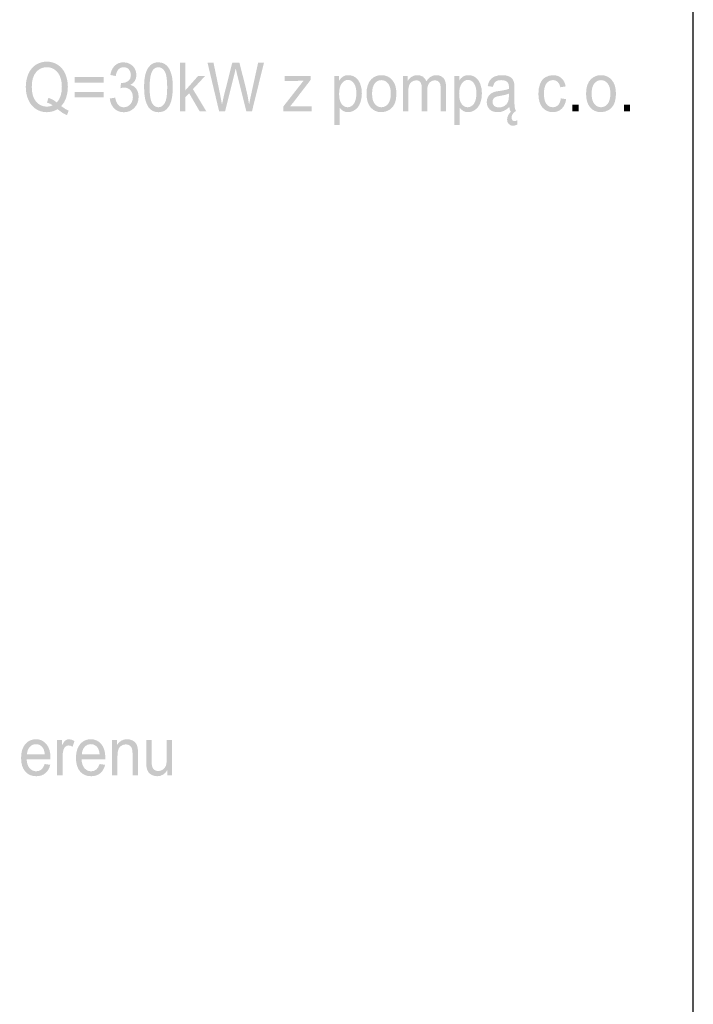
# Model space of a CAD drawing. Header units: millimetres. Extents: x -2603 to 1446, y -6775 to 6616.
# Tile 52 of 75: x 62 to 414, y -6155 to -5641. Entities that reach past the tile are written whole.
import ezdxf

# ---------------------------------------------------------------- set-up
doc = ezdxf.new("R2010")
doc.units = ezdxf.units.MM
doc.layers.get('0').update_dxf_attribs({"color": 252})
doc.layers.add('TABELKA', color=252, linetype='Continuous')

msp = doc.modelspace()

# ---------------------------------------------------------------- hatches: boundary and pattern name
h = msp.add_hatch(color=7)
h.paths.add_polyline_path([(83.36, -5685.73), (85.39, -5687.13), (87.26, -5688.1), (86.37, -5690.45), (83.9, -5689.17), (81.44, -5687.32), (80.12, -5688.01), (78.75, -5688.51), (77.3, -5688.8), (75.79, -5688.9), (74.27, -5688.8), (72.82, -5688.48), (71.44, -5687.96), (70.14, -5687.23), (68.94, -5686.31), (67.89, -5685.22), (66.98, -5683.96), (66.23, -5682.53), (65.63, -5680.97), (65.2, -5679.31), (64.94, -5677.55), (64.86, -5675.7), (64.94, -5673.86), (65.2, -5672.1), (65.63, -5670.42), (66.23, -5668.83), (67, -5667.37), (67.9, -5666.1), (68.96, -5665.01), (70.16, -5664.11), (71.47, -5663.4), (72.86, -5662.89), (74.32, -5662.59), (75.86, -5662.49), (77.41, -5662.59), (78.88, -5662.91), (80.27, -5663.43), (81.59, -5664.17), (82.79, -5665.09), (83.84, -5666.19), (84.74, -5667.44), (85.49, -5668.87), (86.07, -5670.43), (86.49, -5672.08), (86.74, -5673.84), (86.83, -5675.68), (86.61, -5678.68), (85.96, -5681.36), (84.88, -5683.71)])
h.paths.add_polyline_path([(76.67, -5681.42), (77.93, -5681.87), (79.07, -5682.43), (80.1, -5683.09), (81.01, -5683.85), (82.19, -5682.32), (83.02, -5680.45), (83.53, -5678.24), (83.69, -5675.68), (83.63, -5674.18), (83.46, -5672.78), (83.16, -5671.48), (82.74, -5670.27), (82.21, -5669.18), (81.58, -5668.22), (80.83, -5667.38), (79.97, -5666.68), (79.03, -5666.12), (78.03, -5665.72), (76.98, -5665.48), (75.87, -5665.4), (74.24, -5665.56), (72.76, -5666.04), (71.42, -5666.85), (70.23, -5667.98), (69.25, -5669.43), (68.55, -5671.2), (68.13, -5673.29), (67.99, -5675.7), (68.13, -5678.05), (68.54, -5680.1), (69.24, -5681.87), (70.21, -5683.35), (71.39, -5684.51), (72.73, -5685.34), (74.23, -5685.84), (75.87, -5686.01), (77.45, -5685.84), (78.94, -5685.33), (77.48, -5684.45), (75.94, -5683.87)])
h = msp.add_hatch(color=7)
h.dxf.hatch_style = 2
h.paths.add_polyline_path([(108.74, -5681.73), (111.56, -5681.31), (111.84, -5682.55), (112.22, -5683.6), (112.67, -5684.47), (113.21, -5685.15), (113.83, -5685.67), (114.51, -5686.03), (115.25, -5686.25), (116.05, -5686.32), (117.01, -5686.23), (117.89, -5685.94), (118.69, -5685.46), (119.42, -5684.79), (120.02, -5683.98), (120.45, -5683.08), (120.71, -5682.08), (120.79, -5681), (120.71, -5679.97), (120.47, -5679.03), (120.07, -5678.19), (119.52, -5677.44), (118.84, -5676.82), (118.08, -5676.38), (117.23, -5676.12), (116.29, -5676.03), (115.39, -5676.12), (114.3, -5676.38), (114.61, -5673.63), (115.07, -5673.67), (116.78, -5673.4), (118.31, -5672.62), (118.94, -5672.03), (119.39, -5671.29), (119.66, -5670.42), (119.75, -5669.4), (119.49, -5667.82), (118.7, -5666.54), (118.14, -5666.05), (117.5, -5665.7), (116.79, -5665.48), (116, -5665.41), (115.21, -5665.49), (114.48, -5665.7), (113.83, -5666.06), (113.25, -5666.57), (112.75, -5667.21), (112.35, -5668), (112.05, -5668.93), (111.84, -5670.01), (109.02, -5669.45), (109.36, -5667.97), (109.87, -5666.66), (110.54, -5665.53), (111.37, -5664.57), (112.34, -5663.81), (113.43, -5663.27), (114.62, -5662.95), (115.93, -5662.84), (117.74, -5663.06), (119.39, -5663.73), (120.79, -5664.79), (121.81, -5666.18), (122.44, -5667.78), (122.65, -5669.47), (122.45, -5671.05), (121.85, -5672.48), (120.86, -5673.7), (119.49, -5674.64), (120.45, -5674.97), (121.3, -5675.45), (122.03, -5676.06), (122.65, -5676.81), (123.14, -5677.69), (123.5, -5678.66), (123.71, -5679.74), (123.78, -5680.93), (123.64, -5682.53), (123.23, -5684.01), (122.55, -5685.37), (121.59, -5686.59), (120.42, -5687.61), (119.11, -5688.34), (117.65, -5688.77), (116.04, -5688.92), (114.59, -5688.79), (113.27, -5688.42), (112.08, -5687.79), (111.02, -5686.92), (110.13, -5685.84), (109.45, -5684.62), (108.99, -5683.25)])
h = msp.add_hatch(color=7)
h.paths.add_polyline_path([(126.65, -5675.88), (126.7, -5673.73), (126.86, -5671.79), (127.12, -5670.08), (127.49, -5668.59), (127.96, -5667.29), (128.53, -5666.15), (129.2, -5665.16), (129.98, -5664.34), (130.86, -5663.68), (131.84, -5663.21), (132.94, -5662.93), (134.14, -5662.84), (135.87, -5663.04), (137.38, -5663.67), (138.66, -5664.68), (139.69, -5666.05), (140.5, -5667.78), (141.11, -5669.85), (141.34, -5671.06), (141.5, -5672.47), (141.6, -5674.08), (141.63, -5675.88), (141.58, -5678.02), (141.42, -5679.94), (141.16, -5681.64), (140.8, -5683.13), (140.33, -5684.43), (139.76, -5685.58), (139.09, -5686.57), (138.31, -5687.4), (137.43, -5688.06), (136.44, -5688.53), (135.35, -5688.81), (134.14, -5688.9), (132.57, -5688.74), (131.17, -5688.24), (129.96, -5687.41), (128.92, -5686.25), (127.93, -5684.41), (127.22, -5682.07), (126.79, -5679.22)])
h.paths.add_polyline_path([(129.55, -5675.88), (129.63, -5678.76), (129.88, -5681.11), (130.29, -5682.94), (130.87, -5684.24), (131.57, -5685.15), (132.35, -5685.81), (133.21, -5686.19), (134.14, -5686.32), (135.07, -5686.19), (135.92, -5685.8), (136.7, -5685.15), (137.4, -5684.23), (137.98, -5682.93), (138.4, -5681.1), (138.65, -5678.75), (138.73, -5675.88), (138.65, -5672.99), (138.4, -5670.63), (137.98, -5668.8), (137.4, -5667.5), (136.7, -5666.6), (135.92, -5665.95), (135.05, -5665.56), (134.11, -5665.43), (133.19, -5665.54), (132.36, -5665.89), (131.63, -5666.46), (131.01, -5667.26), (130.37, -5668.68), (129.91, -5670.58), (129.64, -5672.98)])
h = msp.add_hatch(color=7)
h.dxf.hatch_style = 2
h.paths.add_polyline_path([(145.37, -5688.47), (145.37, -5662.94), (148.2, -5662.94), (148.2, -5677.5), (154.87, -5669.97), (158.52, -5669.97), (152.16, -5676.84), (159.17, -5688.47), (155.69, -5688.47), (150.19, -5679.01), (148.2, -5681.13), (148.2, -5688.47)])
h = msp.add_hatch(color=7)
h.dxf.hatch_style = 2
h.paths.add_polyline_path([(165.85, -5688.47), (159.76, -5662.94), (162.88, -5662.94), (166.37, -5679.67), (167.34, -5684.9), (167.73, -5683.07), (168.04, -5681.67), (168.25, -5680.71), (168.38, -5680.18), (172.75, -5662.94), (176.42, -5662.94), (179.7, -5675.86), (180.77, -5680.52), (181.49, -5684.9), (181.99, -5682.3), (182.64, -5679.34), (186.24, -5662.94), (189.29, -5662.94), (183, -5688.47), (180.06, -5688.47), (175.22, -5669.02), (174.95, -5667.92), (174.74, -5667.05), (174.59, -5666.42), (174.5, -5666.02), (174.15, -5667.65), (173.83, -5669.02), (168.96, -5688.47)])
h = msp.add_hatch(color=7)
h.paths.add_polyline_path([(105.52, -5673.46), (90.35, -5673.46), (90.35, -5670.53), (105.52, -5670.53)])
h.paths.add_polyline_path([(105.52, -5681.21), (90.35, -5681.21), (90.35, -5678.28), (105.52, -5678.28)])
h = msp.add_hatch(color=7)
h.dxf.hatch_style = 2
h.paths.add_polyline_path([(199.39, -5688.47), (199.39, -5685.92), (209.98, -5672.41), (208.29, -5672.49), (206.8, -5672.52), (200.02, -5672.52), (200.02, -5669.97), (213.62, -5669.97), (213.62, -5672.05), (204.61, -5683.78), (202.87, -5685.92), (206.43, -5685.77), (214.12, -5685.77), (214.12, -5688.47)])
h = msp.add_hatch(color=7)
h.paths.add_polyline_path([(225.97, -5695.55), (225.97, -5669.97), (228.54, -5669.97), (228.54, -5672.38), (229.5, -5671.15), (230.59, -5670.26), (231.85, -5669.73), (233.36, -5669.56), (234.39, -5669.63), (235.36, -5669.86), (236.27, -5670.24), (237.12, -5670.78), (237.89, -5671.45), (238.55, -5672.24), (239.12, -5673.17), (239.58, -5674.21), (240.21, -5676.54), (240.41, -5679.08), (240.18, -5681.78), (239.5, -5684.19), (238.99, -5685.26), (238.37, -5686.2), (237.65, -5687), (236.83, -5687.67), (235.95, -5688.2), (235.04, -5688.58), (234.11, -5688.81), (233.16, -5688.88), (231.82, -5688.72), (230.62, -5688.22), (229.6, -5687.47), (228.78, -5686.55), (228.78, -5695.55)])
h.paths.add_polyline_path([(228.52, -5679.32), (228.6, -5680.99), (228.84, -5682.43), (229.25, -5683.63), (229.82, -5684.6), (230.5, -5685.35), (231.26, -5685.88), (232.08, -5686.2), (232.97, -5686.31), (233.87, -5686.2), (234.71, -5685.87), (235.48, -5685.31), (236.19, -5684.54), (236.77, -5683.54), (237.19, -5682.29), (237.44, -5680.8), (237.53, -5679.07), (237.45, -5677.41), (237.2, -5675.97), (236.79, -5674.76), (236.22, -5673.77), (235.53, -5673), (234.78, -5672.45), (233.97, -5672.12), (233.09, -5672.01), (232.22, -5672.13), (231.4, -5672.48), (230.62, -5673.06), (229.91, -5673.88), (229.3, -5674.93), (228.87, -5676.18), (228.61, -5677.65)])
h = msp.add_hatch(color=7)
h.paths.add_polyline_path([(242.84, -5679.22), (243, -5676.82), (243.49, -5674.75), (244.29, -5673.02), (245.41, -5671.61), (246.54, -5670.71), (247.79, -5670.07), (249.16, -5669.68), (250.64, -5669.56), (252.28, -5669.71), (253.76, -5670.18), (255.09, -5670.96), (256.25, -5672.06), (257.21, -5673.43), (257.89, -5675.03), (258.3, -5676.88), (258.43, -5678.96), (258.37, -5680.65), (258.19, -5682.15), (257.89, -5683.46), (257.47, -5684.57), (256.93, -5685.54), (256.28, -5686.39), (255.53, -5687.13), (254.66, -5687.75), (252.74, -5688.6), (250.64, -5688.88), (248.98, -5688.73), (247.48, -5688.26), (246.16, -5687.48), (245, -5686.4), (244.05, -5685.01), (243.38, -5683.36), (242.98, -5681.43)])
h.paths.add_polyline_path([(245.74, -5679.22), (245.83, -5680.89), (246.09, -5682.33), (246.52, -5683.55), (247.13, -5684.54), (247.88, -5685.31), (248.71, -5685.87), (249.63, -5686.2), (250.64, -5686.31), (251.65, -5686.2), (252.57, -5685.86), (253.4, -5685.31), (254.14, -5684.53), (254.75, -5683.53), (255.18, -5682.29), (255.45, -5680.82), (255.53, -5679.12), (255.44, -5677.5), (255.18, -5676.1), (254.74, -5674.91), (254.13, -5673.92), (253.38, -5673.15), (252.55, -5672.6), (251.64, -5672.26), (250.64, -5672.15), (249.63, -5672.26), (248.71, -5672.59), (247.88, -5673.14), (247.13, -5673.91), (246.52, -5674.9), (246.09, -5676.12), (245.83, -5677.56)])
h = msp.add_hatch(color=7)
h.dxf.hatch_style = 2
h.paths.add_polyline_path([(261.82, -5688.47), (261.82, -5669.97), (264.34, -5669.97), (264.34, -5672.57), (265.25, -5671.34), (266.42, -5670.39), (267.81, -5669.76), (269.39, -5669.56), (271.07, -5669.77), (272.42, -5670.41), (273.42, -5671.43), (274.08, -5672.79), (275.15, -5671.38), (276.36, -5670.37), (277.72, -5669.76), (279.23, -5669.56), (280.39, -5669.65), (281.41, -5669.94), (282.29, -5670.41), (283.03, -5671.08), (283.61, -5671.95), (284.03, -5673.02), (284.28, -5674.29), (284.37, -5675.77), (284.37, -5688.47), (281.56, -5688.47), (281.56, -5676.82), (281.49, -5675.2), (281.29, -5674.11), (280.9, -5673.37), (280.29, -5672.78), (279.51, -5672.4), (278.6, -5672.27), (277.76, -5672.36), (276.99, -5672.6), (276.3, -5673.01), (275.68, -5673.57), (275.18, -5674.32), (274.82, -5675.26), (274.6, -5676.4), (274.53, -5677.72), (274.53, -5688.47), (271.71, -5688.47), (271.71, -5676.45), (271.67, -5675.47), (271.54, -5674.62), (271.32, -5673.91), (271.02, -5673.32), (270.62, -5672.86), (270.11, -5672.54), (269.49, -5672.34), (268.76, -5672.27), (267.61, -5672.45), (266.56, -5672.97), (265.68, -5673.83), (265.09, -5675.01), (264.89, -5675.75), (264.75, -5676.64), (264.67, -5677.68), (264.64, -5678.87), (264.64, -5688.47)])
h = msp.add_hatch(color=7)
h.paths.add_polyline_path([(288.68, -5695.55), (288.68, -5669.97), (291.25, -5669.97), (291.25, -5672.38), (292.21, -5671.15), (293.3, -5670.26), (294.56, -5669.73), (296.07, -5669.56), (297.1, -5669.63), (298.07, -5669.86), (298.98, -5670.24), (299.83, -5670.78), (300.6, -5671.45), (301.26, -5672.24), (301.83, -5673.17), (302.29, -5674.21), (302.92, -5676.54), (303.12, -5679.08), (302.89, -5681.78), (302.21, -5684.19), (301.7, -5685.26), (301.08, -5686.2), (300.36, -5687), (299.54, -5687.67), (298.66, -5688.2), (297.75, -5688.58), (296.82, -5688.81), (295.87, -5688.88), (294.53, -5688.72), (293.33, -5688.22), (292.31, -5687.47), (291.49, -5686.55), (291.49, -5695.55)])
h.paths.add_polyline_path([(291.23, -5679.32), (291.31, -5680.99), (291.55, -5682.43), (291.96, -5683.63), (292.53, -5684.6), (293.21, -5685.35), (293.97, -5685.88), (294.79, -5686.2), (295.68, -5686.31), (296.59, -5686.2), (297.42, -5685.87), (298.19, -5685.31), (298.9, -5684.54), (299.48, -5683.54), (299.9, -5682.29), (300.15, -5680.8), (300.24, -5679.07), (300.16, -5677.41), (299.91, -5675.97), (299.5, -5674.76), (298.93, -5673.77), (298.24, -5673), (297.49, -5672.45), (296.68, -5672.12), (295.81, -5672.01), (294.93, -5672.13), (294.11, -5672.48), (293.34, -5673.06), (292.62, -5673.88), (292.01, -5674.93), (291.58, -5676.18), (291.32, -5677.65)])
h = msp.add_hatch(color=7)
h.paths.add_polyline_path([(317.46, -5686.19), (315.92, -5687.45), (314.44, -5688.28), (312.94, -5688.73), (311.33, -5688.88), (310.04, -5688.79), (308.91, -5688.51), (307.93, -5688.05), (307.12, -5687.4), (306.47, -5686.6), (306.01, -5685.7), (305.74, -5684.7), (305.65, -5683.59), (305.79, -5682.29), (306.2, -5681.11), (306.85, -5680.1), (307.66, -5679.31), (308.62, -5678.71), (309.69, -5678.28), (310.73, -5678.04), (312.19, -5677.81), (313.79, -5677.57), (315.16, -5677.31), (316.31, -5677.03), (317.23, -5676.73), (317.24, -5676.21), (317.24, -5675.91), (317.19, -5675.03), (317.04, -5674.28), (316.79, -5673.68), (316.44, -5673.21), (315.84, -5672.75), (315.1, -5672.42), (314.23, -5672.22), (313.23, -5672.15), (312.3, -5672.2), (311.5, -5672.35), (310.83, -5672.59), (310.29, -5672.93), (309.85, -5673.39), (309.46, -5674), (309.15, -5674.76), (308.89, -5675.67), (306.13, -5675.25), (306.63, -5673.47), (307.37, -5672.07), (308.42, -5671), (309.86, -5670.21), (311.62, -5669.72), (313.64, -5669.56), (315.57, -5669.7), (317.1, -5670.11), (318.26, -5670.74), (319.06, -5671.52), (319.59, -5672.47), (319.94, -5673.65), (320, -5674.13), (320.04, -5674.77), (320.07, -5675.58), (320.07, -5676.54), (320.07, -5680.72), (320.08, -5682.7), (320.12, -5684.28), (320.17, -5685.47), (320.25, -5686.25), (320.52, -5687.38), (320.97, -5688.47), (318.03, -5688.47), (317.66, -5687.41)])
h.paths.add_polyline_path([(317.23, -5679.19), (316.36, -5679.52), (315.31, -5679.83), (314.06, -5680.11), (312.62, -5680.37), (311.13, -5680.67), (310.16, -5681), (309.52, -5681.43), (309.04, -5682.01), (308.75, -5682.72), (308.65, -5683.5), (308.87, -5684.65), (309.51, -5685.6), (310.56, -5686.22), (312.01, -5686.43), (313.54, -5686.23), (314.9, -5685.64), (316.01, -5684.7), (316.77, -5683.47), (317.11, -5682.16), (317.23, -5680.33)])
h.paths.add_polyline_path([(320.51, -5688.47), (319.72, -5689.14), (319.12, -5689.97), (318.75, -5690.87), (318.63, -5691.79), (318.72, -5692.46), (318.99, -5693.02), (319.46, -5693.4), (320.16, -5693.53), (320.9, -5693.42), (321.59, -5693.12), (321.59, -5695.34), (320.48, -5695.8), (319.46, -5695.95), (318.71, -5695.89), (318.06, -5695.7), (317.07, -5695), (316.48, -5693.98), (316.28, -5692.75), (316.42, -5691.63), (316.84, -5690.51), (317.52, -5689.44), (318.44, -5688.47)])
h = msp.add_hatch(color=7)
h.dxf.hatch_style = 2
h.paths.add_polyline_path([(344.35, -5681.69), (347.12, -5682.09), (346.81, -5683.6), (346.32, -5684.93), (345.65, -5686.09), (344.8, -5687.08), (343.81, -5687.87), (342.71, -5688.43), (341.51, -5688.77), (340.2, -5688.88), (338.57, -5688.73), (337.12, -5688.26), (335.83, -5687.49), (334.71, -5686.4), (333.8, -5685.03), (333.15, -5683.39), (332.76, -5681.47), (332.63, -5679.29), (332.85, -5676.49), (333.52, -5674.05), (334.03, -5673), (334.65, -5672.08), (335.38, -5671.31), (336.24, -5670.68), (338.15, -5669.84), (340.22, -5669.56), (341.51, -5669.65), (342.68, -5669.94), (343.72, -5670.41), (344.65, -5671.08), (345.43, -5671.92), (346.06, -5672.93), (346.54, -5674.09), (346.85, -5675.41), (344.12, -5675.88), (343.57, -5674.25), (342.72, -5673.07), (341.63, -5672.37), (340.32, -5672.13), (339.31, -5672.24), (338.39, -5672.56), (337.58, -5673.09), (336.86, -5673.83), (336.28, -5674.81), (335.86, -5676.02), (335.61, -5677.49), (335.53, -5679.2), (335.61, -5680.94), (335.85, -5682.42), (336.25, -5683.65), (336.81, -5684.62), (337.5, -5685.36), (338.29, -5685.89), (339.18, -5686.2), (340.17, -5686.31), (340.96, -5686.24), (341.69, -5686.03), (342.35, -5685.67), (342.94, -5685.18), (343.44, -5684.53), (343.85, -5683.74), (344.15, -5682.79)])
h = msp.add_hatch(color=7)
h.paths.add_polyline_path([(357.53, -5679.22), (357.69, -5676.82), (358.17, -5674.75), (358.97, -5673.02), (360.1, -5671.61), (361.23, -5670.71), (362.48, -5670.07), (363.84, -5669.68), (365.33, -5669.56), (366.97, -5669.71), (368.45, -5670.18), (369.77, -5670.96), (370.94, -5672.06), (371.89, -5673.43), (372.57, -5675.03), (372.98, -5676.88), (373.12, -5678.96), (373.06, -5680.65), (372.87, -5682.15), (372.57, -5683.46), (372.15, -5684.57), (371.61, -5685.54), (370.97, -5686.39), (370.21, -5687.13), (369.35, -5687.75), (367.42, -5688.6), (365.33, -5688.88), (363.67, -5688.73), (362.17, -5688.26), (360.84, -5687.48), (359.68, -5686.4), (358.74, -5685.01), (358.07, -5683.36), (357.66, -5681.43)])
h.paths.add_polyline_path([(360.43, -5679.22), (360.51, -5680.89), (360.77, -5682.33), (361.21, -5683.55), (361.82, -5684.54), (362.56, -5685.31), (363.39, -5685.87), (364.32, -5686.2), (365.33, -5686.31), (366.33, -5686.2), (367.25, -5685.86), (368.08, -5685.31), (368.82, -5684.53), (369.43, -5683.53), (369.87, -5682.29), (370.13, -5680.82), (370.22, -5679.12), (370.13, -5677.5), (369.87, -5676.1), (369.43, -5674.91), (368.81, -5673.92), (368.07, -5673.15), (367.24, -5672.6), (366.33, -5672.26), (365.33, -5672.15), (364.32, -5672.26), (363.39, -5672.59), (362.56, -5673.14), (361.82, -5673.91), (361.21, -5674.9), (360.77, -5676.12), (360.51, -5677.56)])
h = msp.add_hatch(color=7)
h.dxf.hatch_style = 2
h.paths.add_polyline_path([(350.41, -5688.47), (350.41, -5684.9), (353.62, -5684.9), (353.62, -5688.47)])
h = msp.add_hatch(color=7)
h.dxf.hatch_style = 2
h.paths.add_polyline_path([(377.3, -5688.47), (377.3, -5684.9), (380.51, -5684.9), (380.51, -5688.47)])
h = msp.add_hatch(color=7)
h.paths.add_polyline_path([(74.73, -6029.42), (77.64, -6029.82), (77.22, -6031.16), (76.66, -6032.34), (75.95, -6033.36), (75.09, -6034.23), (74.09, -6034.91), (72.97, -6035.4), (71.71, -6035.69), (70.33, -6035.79), (68.59, -6035.64), (67.05, -6035.17), (65.7, -6034.39), (64.54, -6033.3), (63.6, -6031.92), (62.93, -6030.29), (62.53, -6028.41), (62.4, -6026.28), (62.53, -6024.08), (62.94, -6022.14), (63.62, -6020.46), (64.56, -6019.04), (65.72, -6017.92), (67.04, -6017.11), (68.53, -6016.63), (70.17, -6016.46), (71.76, -6016.62), (73.2, -6017.1), (74.49, -6017.89), (75.62, -6018.99), (76.55, -6020.38), (77.21, -6022.03), (77.61, -6023.94), (77.74, -6026.09), (77.72, -6026.93), (65.31, -6026.93), (65.46, -6028.37), (65.77, -6029.62), (66.24, -6030.7), (66.86, -6031.6), (67.6, -6032.31), (68.43, -6032.81), (69.34, -6033.12), (70.34, -6033.22), (71.78, -6032.99), (72.99, -6032.31), (73.97, -6031.14)])
h.paths.add_polyline_path([(65.47, -6024.35), (74.76, -6024.35), (74.62, -6023.26), (74.4, -6022.31), (74.09, -6021.51), (73.69, -6020.85), (72.97, -6020.06), (72.15, -6019.5), (71.23, -6019.15), (70.2, -6019.04), (69.27, -6019.13), (68.41, -6019.4), (67.63, -6019.85), (66.93, -6020.49), (66.35, -6021.27), (65.91, -6022.18), (65.61, -6023.2)])
h = msp.add_hatch(color=7)
h.dxf.hatch_style = 2
h.paths.add_polyline_path([(81.24, -6035.37), (81.24, -6016.88), (83.77, -6016.88), (83.77, -6019.69), (84.25, -6018.79), (84.71, -6018.06), (85.15, -6017.49), (85.57, -6017.09), (86.43, -6016.62), (87.38, -6016.46), (88.81, -6016.72), (90.28, -6017.47), (89.3, -6020.38), (88.27, -6019.87), (87.23, -6019.7), (86.35, -6019.86), (85.57, -6020.32), (84.94, -6021.06), (84.52, -6022.04), (84.17, -6023.79), (84.05, -6025.69), (84.05, -6035.37)])
h = msp.add_hatch(color=7)
h.paths.add_polyline_path([(103.4, -6029.42), (106.31, -6029.82), (105.89, -6031.16), (105.32, -6032.34), (104.61, -6033.36), (103.76, -6034.23), (102.76, -6034.91), (101.63, -6035.4), (100.37, -6035.69), (98.99, -6035.79), (97.26, -6035.64), (95.71, -6035.17), (94.36, -6034.39), (93.2, -6033.3), (92.26, -6031.92), (91.6, -6030.29), (91.2, -6028.41), (91.06, -6026.28), (91.2, -6024.08), (91.6, -6022.14), (92.28, -6020.46), (93.22, -6019.04), (94.39, -6017.92), (95.71, -6017.11), (97.19, -6016.63), (98.83, -6016.46), (100.43, -6016.62), (101.87, -6017.1), (103.15, -6017.89), (104.29, -6018.99), (105.21, -6020.38), (105.87, -6022.03), (106.27, -6023.94), (106.4, -6026.09), (106.39, -6026.93), (93.97, -6026.93), (94.13, -6028.37), (94.44, -6029.62), (94.9, -6030.7), (95.52, -6031.6), (96.26, -6032.31), (97.09, -6032.81), (98.01, -6033.12), (99.01, -6033.22), (100.44, -6032.99), (101.65, -6032.31), (102.64, -6031.14)])
h.paths.add_polyline_path([(94.13, -6024.35), (103.42, -6024.35), (103.29, -6023.26), (103.06, -6022.31), (102.75, -6021.51), (102.36, -6020.85), (101.63, -6020.06), (100.81, -6019.5), (99.89, -6019.15), (98.87, -6019.04), (97.93, -6019.13), (97.07, -6019.4), (96.29, -6019.85), (95.6, -6020.49), (95.01, -6021.27), (94.57, -6022.18), (94.28, -6023.2)])
h = msp.add_hatch(color=7)
h.dxf.hatch_style = 2
h.paths.add_polyline_path([(109.93, -6035.37), (109.93, -6016.88), (112.47, -6016.88), (112.47, -6019.51), (113.48, -6018.18), (114.71, -6017.23), (116.13, -6016.66), (117.76, -6016.46), (119.2, -6016.62), (120.53, -6017.07), (121.63, -6017.76), (122.41, -6018.64), (122.95, -6019.71), (123.29, -6020.96), (123.36, -6021.48), (123.41, -6022.16), (123.44, -6023), (123.45, -6024), (123.45, -6035.37), (120.63, -6035.37), (120.63, -6024.13), (120.55, -6022.46), (120.3, -6021.26), (119.84, -6020.41), (119.13, -6019.75), (118.22, -6019.32), (117.17, -6019.18), (116.3, -6019.26), (115.49, -6019.5), (114.74, -6019.9), (114.05, -6020.45), (113.48, -6021.23), (113.07, -6022.29), (112.83, -6023.64), (112.75, -6025.27), (112.75, -6035.37)])
h = msp.add_hatch(color=7)
h.dxf.hatch_style = 2
h.paths.add_polyline_path([(138.76, -6035.37), (138.76, -6032.66), (137.7, -6034.03), (136.47, -6035.01), (135.06, -6035.6), (133.48, -6035.79), (132.06, -6035.64), (130.73, -6035.16), (129.61, -6034.46), (128.83, -6033.59), (128.31, -6032.53), (127.96, -6031.26), (127.83, -6030.07), (127.79, -6028.34), (127.79, -6016.88), (130.61, -6016.88), (130.61, -6027.14), (130.62, -6028.27), (130.66, -6029.19), (130.71, -6029.92), (130.78, -6030.45), (131.2, -6031.55), (131.91, -6032.39), (132.87, -6032.92), (134.05, -6033.09), (135.27, -6032.92), (136.42, -6032.37), (137.37, -6031.52), (138, -6030.41), (138.2, -6029.71), (138.34, -6028.88), (138.43, -6027.9), (138.46, -6026.79), (138.46, -6016.88), (141.28, -6016.88), (141.28, -6035.37)])

# ---------------------------------------------------------------- linework, layer by layer
at = {"layer": 'TABELKA'}
msp.add_lwpolyline([(-2602.54, -6746.38), (413.54, -6746.38), (413.54, -4554.93), (-2602.54, -4554.93)], close=True, dxfattribs=at)

doc.saveas('drawing.dxf')
